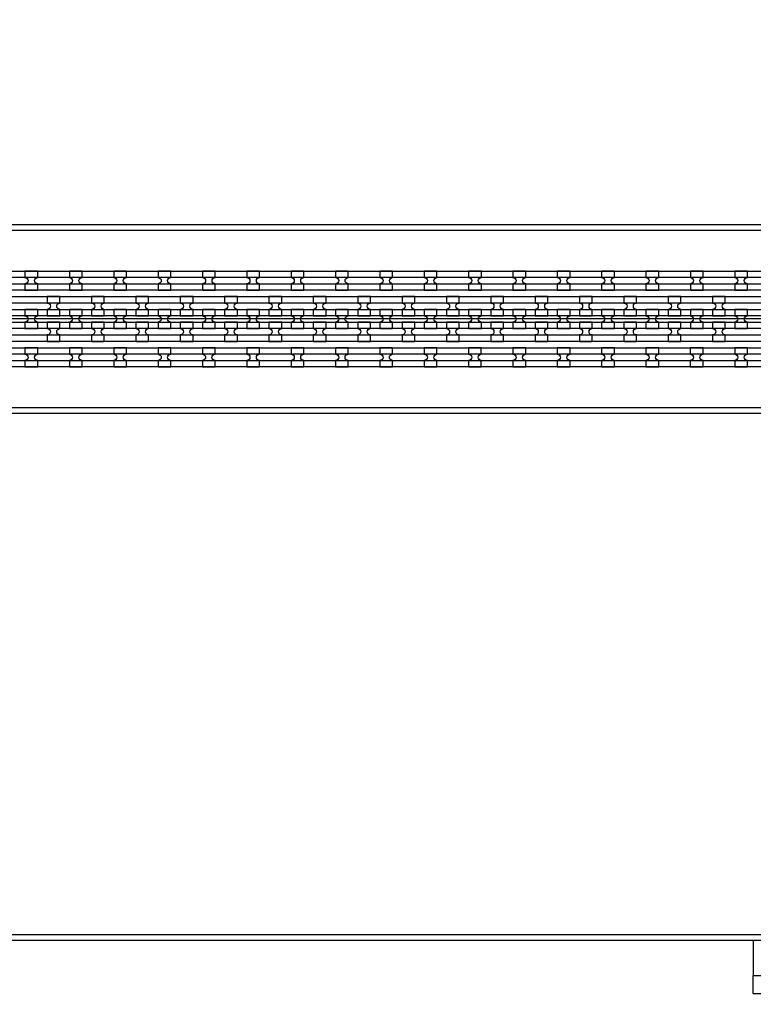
# Model space of a CAD drawing. Extents: x -63500 to 63500, y -63500 to 63500.
# Tile 226 of 256: x 2259 to 6394, y 25788 to 31336. Entities that reach past the tile are written whole.
import ezdxf

# ---------------------------------------------------------------- set-up
doc = ezdxf.new("R2010")
doc.units = 13
doc.header["$MEASUREMENT"] = 0
for name, color, linetype in [('1_Metal', 2, 'Continuous'), ('2_Electrodes', 5, 'Continuous'), ('3_Outline', 4, 'Continuous')]:
    doc.layers.add(name, color=color, linetype=linetype)

msp = doc.modelspace()

# ---------------------------------------------------------------- linework, layer by layer
for p, q in [((10487.8, 29650), (-8012.2, 29650)), ((6394.3, 26150), (6394.3, 25950)), ((6394.3, 25850), (6394.3, 25950)), ((6394.3, 25950), (13944.8, 25950)), ((6394.3, 25850), (14415.8, 25850))]:
    msp.add_line(p, q)
for radius in [50000, 47500, 45000]:
    msp.add_circle((0, 0), radius)
at = {"layer": '1_Metal'}
for points in [[(-50000, 0, -1), (50000, 0), (51000, 0, 1), (-51000, 0)], [(2361.4, 29920), (2289.4, 29920), (2289.4, 29884, -0.414214), (2307.4, 29866), (2307.4, 29866, -0.414214), (2289.4, 29848), (2289.4, 29812), (2361.4, 29812), (2361.4, 29848, -0.414214), (2343.4, 29866), (2343.4, 29866, -0.414214), (2361.4, 29884)], [(2611.4, 29920), (2539.4, 29920), (2539.4, 29884, -0.414214), (2557.4, 29866), (2557.4, 29866, -0.414214), (2539.4, 29848), (2539.4, 29812), (2611.4, 29812), (2611.4, 29848, -0.414214), (2593.4, 29866), (2593.4, 29866, -0.414214), (2611.4, 29884)], [(2861.4, 29920), (2789.4, 29920), (2789.4, 29884, -0.414214), (2807.4, 29866), (2807.4, 29866, -0.414214), (2789.4, 29848), (2789.4, 29812), (2861.4, 29812), (2861.4, 29848, -0.414214), (2843.4, 29866), (2843.4, 29866, -0.414214), (2861.4, 29884)], [(3111.4, 29920), (3039.4, 29920), (3039.4, 29884, -0.414214), (3057.4, 29866), (3057.4, 29866, -0.414214), (3039.4, 29848), (3039.4, 29812), (3111.4, 29812), (3111.4, 29848, -0.414214), (3093.4, 29866), (3093.4, 29866, -0.414214), (3111.4, 29884)], [(3361.4, 29920), (3289.4, 29920), (3289.4, 29884, -0.414214), (3307.4, 29866), (3307.4, 29866, -0.414214), (3289.4, 29848), (3289.4, 29812), (3361.4, 29812), (3361.4, 29848, -0.414214), (3343.4, 29866), (3343.4, 29866, -0.414214), (3361.4, 29884)], [(3611.4, 29920), (3539.4, 29920), (3539.4, 29884, -0.414214), (3557.4, 29866), (3557.4, 29866, -0.414214), (3539.4, 29848), (3539.4, 29812), (3611.4, 29812), (3611.4, 29848, -0.414214), (3593.4, 29866), (3593.4, 29866, -0.414214), (3611.4, 29884)], [(3861.4, 29920), (3789.4, 29920), (3789.4, 29884, -0.414214), (3807.4, 29866), (3807.4, 29866, -0.414214), (3789.4, 29848), (3789.4, 29812), (3861.4, 29812), (3861.4, 29848, -0.414214), (3843.4, 29866), (3843.4, 29866, -0.414214), (3861.4, 29884)], [(4111.4, 29920), (4039.4, 29920), (4039.4, 29884, -0.414214), (4057.4, 29866), (4057.4, 29866, -0.414214), (4039.4, 29848), (4039.4, 29812), (4111.4, 29812), (4111.4, 29848, -0.414214), (4093.4, 29866), (4093.4, 29866, -0.414214), (4111.4, 29884)], [(4361.4, 29920), (4289.4, 29920), (4289.4, 29884, -0.414214), (4307.4, 29866), (4307.4, 29866, -0.414214), (4289.4, 29848), (4289.4, 29812), (4361.4, 29812), (4361.4, 29848, -0.414214), (4343.4, 29866), (4343.4, 29866, -0.414214), (4361.4, 29884)], [(4611.4, 29920), (4539.4, 29920), (4539.4, 29884, -0.414214), (4557.4, 29866), (4557.4, 29866, -0.414214), (4539.4, 29848), (4539.4, 29812), (4611.4, 29812), (4611.4, 29848, -0.414214), (4593.4, 29866), (4593.4, 29866, -0.414214), (4611.4, 29884)], [(4861.4, 29920), (4789.4, 29920), (4789.4, 29884, -0.414214), (4807.4, 29866), (4807.4, 29866, -0.414214), (4789.4, 29848), (4789.4, 29812), (4861.4, 29812), (4861.4, 29848, -0.414214), (4843.4, 29866), (4843.4, 29866, -0.414214), (4861.4, 29884)], [(5111.4, 29920), (5039.4, 29920), (5039.4, 29884, -0.414214), (5057.4, 29866), (5057.4, 29866, -0.414214), (5039.4, 29848), (5039.4, 29812), (5111.4, 29812), (5111.4, 29848, -0.414214), (5093.4, 29866), (5093.4, 29866, -0.414214), (5111.4, 29884)], [(5361.4, 29920), (5289.4, 29920), (5289.4, 29884, -0.414214), (5307.4, 29866), (5307.4, 29866, -0.414214), (5289.4, 29848), (5289.4, 29812), (5361.4, 29812), (5361.4, 29848, -0.414214), (5343.4, 29866), (5343.4, 29866, -0.414214), (5361.4, 29884)], [(5611.4, 29920), (5539.4, 29920), (5539.4, 29884, -0.414214), (5557.4, 29866), (5557.4, 29866, -0.414214), (5539.4, 29848), (5539.4, 29812), (5611.4, 29812), (5611.4, 29848, -0.414214), (5593.4, 29866), (5593.4, 29866, -0.414214), (5611.4, 29884)], [(5861.4, 29920), (5789.4, 29920), (5789.4, 29884, -0.414214), (5807.4, 29866), (5807.4, 29866, -0.414214), (5789.4, 29848), (5789.4, 29812), (5861.4, 29812), (5861.4, 29848, -0.414214), (5843.4, 29866), (5843.4, 29866, -0.414214), (5861.4, 29884)], [(6111.4, 29920), (6039.4, 29920), (6039.4, 29884, -0.414214), (6057.4, 29866), (6057.4, 29866, -0.414214), (6039.4, 29848), (6039.4, 29812), (6111.4, 29812), (6111.4, 29848, -0.414214), (6093.4, 29866), (6093.4, 29866, -0.414214), (6111.4, 29884)], [(6361.4, 29920), (6289.4, 29920), (6289.4, 29884, -0.414214), (6307.4, 29866), (6307.4, 29866, -0.414214), (6289.4, 29848), (6289.4, 29812), (6361.4, 29812), (6361.4, 29848, -0.414214), (6343.4, 29866), (6343.4, 29866, -0.414214), (6361.4, 29884)], [(10487.8, 29740), (10085.9, 29740), (-20108.6, 29740, 0.414214), (-21948.6, 27900), (-21948.6, 27400, 0.414214), (-20108.6, 25560), (-18875.7, 25560, 0.244698), (-18860.9, 25567.7), (-18819.6, 25538.8), (-18884.1, 25446.5), (-18925.1, 25475.2), (-18910.7, 25495.7, 0.606815), (-18925.5, 25524), (-20108.7, 25524, -0.414214), (-21984.7, 27400), (-21984.7, 27900, -0.414214), (-20108.7, 29776), (10085.9, 29776), (10487.8, 29776)], [(2414.4, 29668), (2486.4, 29668), (2486.4, 29704, -0.414214), (2468.4, 29722), (2468.4, 29722, -0.414214), (2486.4, 29740), (2486.4, 29776), (2414.4, 29776), (2414.4, 29740, -0.414214), (2432.4, 29722), (2432.4, 29722, -0.414214), (2414.4, 29704), (2414.4, 29668)], [(2664.4, 29668), (2736.4, 29668), (2736.4, 29704, -0.414214), (2718.4, 29722), (2718.4, 29722, -0.414214), (2736.4, 29740), (2736.4, 29776), (2664.4, 29776), (2664.4, 29740, -0.414214), (2682.4, 29722), (2682.4, 29722, -0.414214), (2664.4, 29704), (2664.4, 29668)], [(2914.4, 29668), (2986.4, 29668), (2986.4, 29704, -0.414214), (2968.4, 29722), (2968.4, 29722, -0.414214), (2986.4, 29740), (2986.4, 29776), (2914.4, 29776), (2914.4, 29740, -0.414214), (2932.4, 29722), (2932.4, 29722, -0.414214), (2914.4, 29704), (2914.4, 29668)], [(3164.4, 29668), (3236.4, 29668), (3236.4, 29704, -0.414214), (3218.4, 29722), (3218.4, 29722, -0.414214), (3236.4, 29740), (3236.4, 29776), (3164.4, 29776), (3164.4, 29740, -0.414214), (3182.4, 29722), (3182.4, 29722, -0.414214), (3164.4, 29704), (3164.4, 29668)], [(3414.4, 29668), (3486.4, 29668), (3486.4, 29704, -0.414214), (3468.4, 29722), (3468.4, 29722, -0.414214), (3486.4, 29740), (3486.4, 29776), (3414.4, 29776), (3414.4, 29740, -0.414214), (3432.4, 29722), (3432.4, 29722, -0.414214), (3414.4, 29704), (3414.4, 29668)], [(3664.4, 29668), (3736.4, 29668), (3736.4, 29704, -0.414214), (3718.4, 29722), (3718.4, 29722, -0.414214), (3736.4, 29740), (3736.4, 29776), (3664.4, 29776), (3664.4, 29740, -0.414214), (3682.4, 29722), (3682.4, 29722, -0.414214), (3664.4, 29704), (3664.4, 29668)], [(3914.4, 29668), (3986.4, 29668), (3986.4, 29704, -0.414214), (3968.4, 29722), (3968.4, 29722, -0.414214), (3986.4, 29740), (3986.4, 29776), (3914.4, 29776), (3914.4, 29740, -0.414214), (3932.4, 29722), (3932.4, 29722, -0.414214), (3914.4, 29704), (3914.4, 29668)], [(4164.4, 29668), (4236.4, 29668), (4236.4, 29704, -0.414214), (4218.4, 29722), (4218.4, 29722, -0.414214), (4236.4, 29740), (4236.4, 29776), (4164.4, 29776), (4164.4, 29740, -0.414214), (4182.4, 29722), (4182.4, 29722, -0.414214), (4164.4, 29704), (4164.4, 29668)], [(4414.4, 29668), (4486.4, 29668), (4486.4, 29704, -0.414214), (4468.4, 29722), (4468.4, 29722, -0.414214), (4486.4, 29740), (4486.4, 29776), (4414.4, 29776), (4414.4, 29740, -0.414214), (4432.4, 29722), (4432.4, 29722, -0.414214), (4414.4, 29704), (4414.4, 29668)], [(4664.4, 29668), (4736.4, 29668), (4736.4, 29704, -0.414214), (4718.4, 29722), (4718.4, 29722, -0.414214), (4736.4, 29740), (4736.4, 29776), (4664.4, 29776), (4664.4, 29740, -0.414214), (4682.4, 29722), (4682.4, 29722, -0.414214), (4664.4, 29704), (4664.4, 29668)], [(4914.4, 29668), (4986.4, 29668), (4986.4, 29704, -0.414214), (4968.4, 29722), (4968.4, 29722, -0.414214), (4986.4, 29740), (4986.4, 29776), (4914.4, 29776), (4914.4, 29740, -0.414214), (4932.4, 29722), (4932.4, 29722, -0.414214), (4914.4, 29704), (4914.4, 29668)], [(5164.4, 29668), (5236.4, 29668), (5236.4, 29704, -0.414214), (5218.4, 29722), (5218.4, 29722, -0.414214), (5236.4, 29740), (5236.4, 29776), (5164.4, 29776), (5164.4, 29740, -0.414214), (5182.4, 29722), (5182.4, 29722, -0.414214), (5164.4, 29704), (5164.4, 29668)], [(5414.4, 29668), (5486.4, 29668), (5486.4, 29704, -0.414214), (5468.4, 29722), (5468.4, 29722, -0.414214), (5486.4, 29740), (5486.4, 29776), (5414.4, 29776), (5414.4, 29740, -0.414214), (5432.4, 29722), (5432.4, 29722, -0.414214), (5414.4, 29704), (5414.4, 29668)], [(5664.4, 29668), (5736.4, 29668), (5736.4, 29704, -0.414214), (5718.4, 29722), (5718.4, 29722, -0.414214), (5736.4, 29740), (5736.4, 29776), (5664.4, 29776), (5664.4, 29740, -0.414214), (5682.4, 29722), (5682.4, 29722, -0.414214), (5664.4, 29704), (5664.4, 29668)], [(5914.4, 29668), (5986.4, 29668), (5986.4, 29704, -0.414214), (5968.4, 29722), (5968.4, 29722, -0.414214), (5986.4, 29740), (5986.4, 29776), (5914.4, 29776), (5914.4, 29740, -0.414214), (5932.4, 29722), (5932.4, 29722, -0.414214), (5914.4, 29704), (5914.4, 29668)], [(6164.4, 29668), (6236.4, 29668), (6236.4, 29704, -0.414214), (6218.4, 29722), (6218.4, 29722, -0.414214), (6236.4, 29740), (6236.4, 29776), (6164.4, 29776), (6164.4, 29740, -0.414214), (6182.4, 29722), (6182.4, 29722, -0.414214), (6164.4, 29704), (6164.4, 29668)], [(10487.8, 29668), (10085.9, 29668), (-20108.6, 29668, 0.414214), (-21876.6, 27900), (-21876.6, 27400, 0.414214), (-20108.6, 25632), (-18824.5, 25632, 0.244698), (-18809.8, 25639.7), (-18768.9, 25611.1), (-18819.6, 25538.8), (-18860.9, 25567.7, 0.606815), (-18875.7, 25596), (-20108.6, 25596, -0.414214), (-21912.6, 27400), (-21912.6, 27900, -0.414214), (-20108.6, 29704), (10085.9, 29704), (10487.8, 29704)], [(2289.4, 29596), (2361.4, 29596), (2361.4, 29632, -0.414214), (2343.4, 29650), (2343.4, 29650, -0.414214), (2361.4, 29668), (2361.4, 29704), (2289.4, 29704), (2289.4, 29668, -0.414214), (2307.4, 29650), (2307.4, 29650, -0.414214), (2289.4, 29632), (2289.4, 29596)], [(2539.4, 29596), (2611.4, 29596), (2611.4, 29632, -0.414214), (2593.4, 29650), (2593.4, 29650, -0.414214), (2611.4, 29668), (2611.4, 29704), (2539.4, 29704), (2539.4, 29668, -0.414214), (2557.4, 29650), (2557.4, 29650, -0.414214), (2539.4, 29632), (2539.4, 29596)], [(2789.4, 29596), (2861.4, 29596), (2861.4, 29632, -0.414214), (2843.4, 29650), (2843.4, 29650, -0.414214), (2861.4, 29668), (2861.4, 29704), (2789.4, 29704), (2789.4, 29668, -0.414214), (2807.4, 29650), (2807.4, 29650, -0.414214), (2789.4, 29632), (2789.4, 29596)], [(3039.4, 29596), (3111.4, 29596), (3111.4, 29632, -0.414214), (3093.4, 29650), (3093.4, 29650, -0.414214), (3111.4, 29668), (3111.4, 29704), (3039.4, 29704), (3039.4, 29668, -0.414214), (3057.4, 29650), (3057.4, 29650, -0.414214), (3039.4, 29632), (3039.4, 29596)], [(3289.4, 29596), (3361.4, 29596), (3361.4, 29632, -0.414214), (3343.4, 29650), (3343.4, 29650, -0.414214), (3361.4, 29668), (3361.4, 29704), (3289.4, 29704), (3289.4, 29668, -0.414214), (3307.4, 29650), (3307.4, 29650, -0.414214), (3289.4, 29632), (3289.4, 29596)], [(3539.4, 29596), (3611.4, 29596), (3611.4, 29632, -0.414214), (3593.4, 29650), (3593.4, 29650, -0.414214), (3611.4, 29668), (3611.4, 29704), (3539.4, 29704), (3539.4, 29668, -0.414214), (3557.4, 29650), (3557.4, 29650, -0.414214), (3539.4, 29632), (3539.4, 29596)], [(3789.4, 29596), (3861.4, 29596), (3861.4, 29632, -0.414214), (3843.4, 29650), (3843.4, 29650, -0.414214), (3861.4, 29668), (3861.4, 29704), (3789.4, 29704), (3789.4, 29668, -0.414214), (3807.4, 29650), (3807.4, 29650, -0.414214), (3789.4, 29632), (3789.4, 29596)], [(4039.4, 29596), (4111.4, 29596), (4111.4, 29632, -0.414214), (4093.4, 29650), (4093.4, 29650, -0.414214), (4111.4, 29668), (4111.4, 29704), (4039.4, 29704), (4039.4, 29668, -0.414214), (4057.4, 29650), (4057.4, 29650, -0.414214), (4039.4, 29632), (4039.4, 29596)], [(4289.4, 29596), (4361.4, 29596), (4361.4, 29632, -0.414214), (4343.4, 29650), (4343.4, 29650, -0.414214), (4361.4, 29668), (4361.4, 29704), (4289.4, 29704), (4289.4, 29668, -0.414214), (4307.4, 29650), (4307.4, 29650, -0.414214), (4289.4, 29632), (4289.4, 29596)], [(4539.4, 29596), (4611.4, 29596), (4611.4, 29632, -0.414214), (4593.4, 29650), (4593.4, 29650, -0.414214), (4611.4, 29668), (4611.4, 29704), (4539.4, 29704), (4539.4, 29668, -0.414214), (4557.4, 29650), (4557.4, 29650, -0.414214), (4539.4, 29632), (4539.4, 29596)], [(4789.4, 29596), (4861.4, 29596), (4861.4, 29632, -0.414214), (4843.4, 29650), (4843.4, 29650, -0.414214), (4861.4, 29668), (4861.4, 29704), (4789.4, 29704), (4789.4, 29668, -0.414214), (4807.4, 29650), (4807.4, 29650, -0.414214), (4789.4, 29632), (4789.4, 29596)], [(5039.4, 29596), (5111.4, 29596), (5111.4, 29632, -0.414214), (5093.4, 29650), (5093.4, 29650, -0.414214), (5111.4, 29668), (5111.4, 29704), (5039.4, 29704), (5039.4, 29668, -0.414214), (5057.4, 29650), (5057.4, 29650, -0.414214), (5039.4, 29632), (5039.4, 29596)], [(5289.4, 29596), (5361.4, 29596), (5361.4, 29632, -0.414214), (5343.4, 29650), (5343.4, 29650, -0.414214), (5361.4, 29668), (5361.4, 29704), (5289.4, 29704), (5289.4, 29668, -0.414214), (5307.4, 29650), (5307.4, 29650, -0.414214), (5289.4, 29632), (5289.4, 29596)], [(5539.4, 29596), (5611.4, 29596), (5611.4, 29632, -0.414214), (5593.4, 29650), (5593.4, 29650, -0.414214), (5611.4, 29668), (5611.4, 29704), (5539.4, 29704), (5539.4, 29668, -0.414214), (5557.4, 29650), (5557.4, 29650, -0.414214), (5539.4, 29632), (5539.4, 29596)], [(5789.4, 29596), (5861.4, 29596), (5861.4, 29632, -0.414214), (5843.4, 29650), (5843.4, 29650, -0.414214), (5861.4, 29668), (5861.4, 29704), (5789.4, 29704), (5789.4, 29668, -0.414214), (5807.4, 29650), (5807.4, 29650, -0.414214), (5789.4, 29632), (5789.4, 29596)], [(6039.4, 29596), (6111.4, 29596), (6111.4, 29632, -0.414214), (6093.4, 29650), (6093.4, 29650, -0.414214), (6111.4, 29668), (6111.4, 29704), (6039.4, 29704), (6039.4, 29668, -0.414214), (6057.4, 29650), (6057.4, 29650, -0.414214), (6039.4, 29632), (6039.4, 29596)], [(6289.4, 29596), (6361.4, 29596), (6361.4, 29632, -0.414214), (6343.4, 29650), (6343.4, 29650, -0.414214), (6361.4, 29668), (6361.4, 29704), (6289.4, 29704), (6289.4, 29668, -0.414214), (6307.4, 29650), (6307.4, 29650, -0.414214), (6289.4, 29632), (6289.4, 29596)], [(10487.8, 29596), (10085.9, 29596), (-20108.6, 29596, 0.414214), (-21804.6, 27900), (-21804.6, 27400, 0.414214), (-20108.6, 25704), (-18774.3, 25704, 0.244698), (-18759.5, 25711.7), (-18718.6, 25683), (-18768.9, 25611.1), (-18809.8, 25639.7, 0.606815), (-18824.5, 25668), (-20108.6, 25668, -0.414214), (-21840.6, 27400), (-21840.6, 27900, -0.414214), (-20108.6, 29632), (10085.9, 29632), (10487.8, 29632)], [(2414.4, 29632), (2414.4, 29596, -0.414214), (2432.4, 29578), (2432.4, 29578, -0.414214), (2414.4, 29560), (2414.4, 29524), (2486.4, 29524), (2486.4, 29560, -0.414214), (2468.4, 29578), (2468.4, 29578, -0.414214), (2486.4, 29596), (2486.4, 29632)], [(2664.4, 29632), (2664.4, 29596, -0.414214), (2682.4, 29578), (2682.4, 29578, -0.414214), (2664.4, 29560), (2664.4, 29524), (2736.4, 29524), (2736.4, 29560, -0.414214), (2718.4, 29578), (2718.4, 29578, -0.414214), (2736.4, 29596), (2736.4, 29632)], [(2914.4, 29632), (2914.4, 29596, -0.414214), (2932.4, 29578), (2932.4, 29578, -0.414214), (2914.4, 29560), (2914.4, 29524), (2986.4, 29524), (2986.4, 29560, -0.414214), (2968.4, 29578), (2968.4, 29578, -0.414214), (2986.4, 29596), (2986.4, 29632)], [(3164.4, 29632), (3164.4, 29596, -0.414214), (3182.4, 29578), (3182.4, 29578, -0.414214), (3164.4, 29560), (3164.4, 29524), (3236.4, 29524), (3236.4, 29560, -0.414214), (3218.4, 29578), (3218.4, 29578, -0.414214), (3236.4, 29596), (3236.4, 29632)], [(3414.4, 29632), (3414.4, 29596, -0.414214), (3432.4, 29578), (3432.4, 29578, -0.414214), (3414.4, 29560), (3414.4, 29524), (3486.4, 29524), (3486.4, 29560, -0.414214), (3468.4, 29578), (3468.4, 29578, -0.414214), (3486.4, 29596), (3486.4, 29632)], [(3664.4, 29632), (3664.4, 29596, -0.414214), (3682.4, 29578), (3682.4, 29578, -0.414214), (3664.4, 29560), (3664.4, 29524), (3736.4, 29524), (3736.4, 29560, -0.414214), (3718.4, 29578), (3718.4, 29578, -0.414214), (3736.4, 29596), (3736.4, 29632)], [(3914.4, 29632), (3914.4, 29596, -0.414214), (3932.4, 29578), (3932.4, 29578, -0.414214), (3914.4, 29560), (3914.4, 29524), (3986.4, 29524), (3986.4, 29560, -0.414214), (3968.4, 29578), (3968.4, 29578, -0.414214), (3986.4, 29596), (3986.4, 29632)], [(4164.4, 29632), (4164.4, 29596, -0.414214), (4182.4, 29578), (4182.4, 29578, -0.414214), (4164.4, 29560), (4164.4, 29524), (4236.4, 29524), (4236.4, 29560, -0.414214), (4218.4, 29578), (4218.4, 29578, -0.414214), (4236.4, 29596), (4236.4, 29632)], [(4414.4, 29632), (4414.4, 29596, -0.414214), (4432.4, 29578), (4432.4, 29578, -0.414214), (4414.4, 29560), (4414.4, 29524), (4486.4, 29524), (4486.4, 29560, -0.414214), (4468.4, 29578), (4468.4, 29578, -0.414214), (4486.4, 29596), (4486.4, 29632)], [(4664.4, 29632), (4664.4, 29596, -0.414214), (4682.4, 29578), (4682.4, 29578, -0.414214), (4664.4, 29560), (4664.4, 29524), (4736.4, 29524), (4736.4, 29560, -0.414214), (4718.4, 29578), (4718.4, 29578, -0.414214), (4736.4, 29596), (4736.4, 29632)], [(4914.4, 29632), (4914.4, 29596, -0.414214), (4932.4, 29578), (4932.4, 29578, -0.414214), (4914.4, 29560), (4914.4, 29524), (4986.4, 29524), (4986.4, 29560, -0.414214), (4968.4, 29578), (4968.4, 29578, -0.414214), (4986.4, 29596), (4986.4, 29632)], [(5164.4, 29632), (5164.4, 29596, -0.414214), (5182.4, 29578), (5182.4, 29578, -0.414214), (5164.4, 29560), (5164.4, 29524), (5236.4, 29524), (5236.4, 29560, -0.414214), (5218.4, 29578), (5218.4, 29578, -0.414214), (5236.4, 29596), (5236.4, 29632)], [(5414.4, 29632), (5414.4, 29596, -0.414214), (5432.4, 29578), (5432.4, 29578, -0.414214), (5414.4, 29560), (5414.4, 29524), (5486.4, 29524), (5486.4, 29560, -0.414214), (5468.4, 29578), (5468.4, 29578, -0.414214), (5486.4, 29596), (5486.4, 29632)], [(5664.4, 29632), (5664.4, 29596, -0.414214), (5682.4, 29578), (5682.4, 29578, -0.414214), (5664.4, 29560), (5664.4, 29524), (5736.4, 29524), (5736.4, 29560, -0.414214), (5718.4, 29578), (5718.4, 29578, -0.414214), (5736.4, 29596), (5736.4, 29632)], [(5914.4, 29632), (5914.4, 29596, -0.414214), (5932.4, 29578), (5932.4, 29578, -0.414214), (5914.4, 29560), (5914.4, 29524), (5986.4, 29524), (5986.4, 29560, -0.414214), (5968.4, 29578), (5968.4, 29578, -0.414214), (5986.4, 29596), (5986.4, 29632)], [(6164.4, 29632), (6164.4, 29596, -0.414214), (6182.4, 29578), (6182.4, 29578, -0.414214), (6164.4, 29560), (6164.4, 29524), (6236.4, 29524), (6236.4, 29560, -0.414214), (6218.4, 29578), (6218.4, 29578, -0.414214), (6236.4, 29596), (6236.4, 29632)], [(10487.8, 29524), (10085.9, 29524), (10085.9, 29524), (-20108.7, 29524, 0.414214), (-21732.7, 27900), (-21732.7, 27400, 0.414214), (-20108.7, 25776), (-18723.8, 25776, 0.244698), (-18709.1, 25783.7), (-18694.7, 25804.2), (-18653.8, 25775.5), (-18718.6, 25683), (-18759.5, 25711.7, 0.606815), (-18774.3, 25740), (-20108.6, 25740, -0.414214), (-21768.6, 27400), (-21768.6, 27900, -0.414214), (-20108.6, 29560), (10085.9, 29560), (10487.8, 29560)], [(2361.3, 29488), (2289.3, 29488), (2289.3, 29452, -0.414214), (2307.3, 29434), (2307.3, 29434, -0.414214), (2289.3, 29416), (2289.3, 29380), (2361.3, 29380), (2361.3, 29416, -0.414214), (2343.3, 29434), (2343.3, 29434, -0.414214), (2361.3, 29452)], [(2611.3, 29488), (2539.3, 29488), (2539.3, 29452, -0.414214), (2557.3, 29434), (2557.3, 29434, -0.414214), (2539.3, 29416), (2539.3, 29380), (2611.3, 29380), (2611.3, 29416, -0.414214), (2593.3, 29434), (2593.3, 29434, -0.414214), (2611.3, 29452)], [(2861.3, 29488), (2789.3, 29488), (2789.3, 29452, -0.414214), (2807.3, 29434), (2807.3, 29434, -0.414214), (2789.3, 29416), (2789.3, 29380), (2861.3, 29380), (2861.3, 29416, -0.414214), (2843.3, 29434), (2843.3, 29434, -0.414214), (2861.3, 29452)], [(3111.3, 29488), (3039.3, 29488), (3039.3, 29452, -0.414214), (3057.3, 29434), (3057.3, 29434, -0.414214), (3039.3, 29416), (3039.3, 29380), (3111.3, 29380), (3111.3, 29416, -0.414214), (3093.3, 29434), (3093.3, 29434, -0.414214), (3111.3, 29452)], [(3361.3, 29488), (3289.3, 29488), (3289.3, 29452, -0.414214), (3307.3, 29434), (3307.3, 29434, -0.414214), (3289.3, 29416), (3289.3, 29380), (3361.3, 29380), (3361.3, 29416, -0.414214), (3343.3, 29434), (3343.3, 29434, -0.414214), (3361.3, 29452)], [(3611.3, 29488), (3539.3, 29488), (3539.3, 29452, -0.414214), (3557.3, 29434), (3557.3, 29434, -0.414214), (3539.3, 29416), (3539.3, 29380), (3611.3, 29380), (3611.3, 29416, -0.414214), (3593.3, 29434), (3593.3, 29434, -0.414214), (3611.3, 29452)], [(3861.3, 29488), (3789.3, 29488), (3789.3, 29452, -0.414214), (3807.3, 29434), (3807.3, 29434, -0.414214), (3789.3, 29416), (3789.3, 29380), (3861.3, 29380), (3861.3, 29416, -0.414214), (3843.3, 29434), (3843.3, 29434, -0.414214), (3861.3, 29452)], [(4111.3, 29488), (4039.3, 29488), (4039.3, 29452, -0.414214), (4057.3, 29434), (4057.3, 29434, -0.414214), (4039.3, 29416), (4039.3, 29380), (4111.3, 29380), (4111.3, 29416, -0.414214), (4093.3, 29434), (4093.3, 29434, -0.414214), (4111.3, 29452)], [(4361.3, 29488), (4289.3, 29488), (4289.3, 29452, -0.414214), (4307.3, 29434), (4307.3, 29434, -0.414214), (4289.3, 29416), (4289.3, 29380), (4361.3, 29380), (4361.3, 29416, -0.414214), (4343.3, 29434), (4343.3, 29434, -0.414214), (4361.3, 29452)], [(4611.3, 29488), (4539.3, 29488), (4539.3, 29452, -0.414214), (4557.3, 29434), (4557.3, 29434, -0.414214), (4539.3, 29416), (4539.3, 29380), (4611.3, 29380), (4611.3, 29416, -0.414214), (4593.3, 29434), (4593.3, 29434, -0.414214), (4611.3, 29452)], [(4861.3, 29488), (4789.3, 29488), (4789.3, 29452, -0.414214), (4807.3, 29434), (4807.3, 29434, -0.414214), (4789.3, 29416), (4789.3, 29380), (4861.3, 29380), (4861.3, 29416, -0.414214), (4843.3, 29434), (4843.3, 29434, -0.414214), (4861.3, 29452)], [(5111.3, 29488), (5039.3, 29488), (5039.3, 29452, -0.414214), (5057.3, 29434), (5057.3, 29434, -0.414214), (5039.3, 29416), (5039.3, 29380), (5111.3, 29380), (5111.3, 29416, -0.414214), (5093.3, 29434), (5093.3, 29434, -0.414214), (5111.3, 29452)], [(5361.3, 29488), (5289.3, 29488), (5289.3, 29452, -0.414214), (5307.3, 29434), (5307.3, 29434, -0.414214), (5289.3, 29416), (5289.3, 29380), (5361.3, 29380), (5361.3, 29416, -0.414214), (5343.3, 29434), (5343.3, 29434, -0.414214), (5361.3, 29452)], [(5611.3, 29488), (5539.3, 29488), (5539.3, 29452, -0.414214), (5557.3, 29434), (5557.3, 29434, -0.414214), (5539.3, 29416), (5539.3, 29380), (5611.3, 29380), (5611.3, 29416, -0.414214), (5593.3, 29434), (5593.3, 29434, -0.414214), (5611.3, 29452)], [(5861.3, 29488), (5789.3, 29488), (5789.3, 29452, -0.414214), (5807.3, 29434), (5807.3, 29434, -0.414214), (5789.3, 29416), (5789.3, 29380), (5861.3, 29380), (5861.3, 29416, -0.414214), (5843.3, 29434), (5843.3, 29434, -0.414214), (5861.3, 29452)], [(6111.3, 29488), (6039.3, 29488), (6039.3, 29452, -0.414214), (6057.3, 29434), (6057.3, 29434, -0.414214), (6039.3, 29416), (6039.3, 29380), (6111.3, 29380), (6111.3, 29416, -0.414214), (6093.3, 29434), (6093.3, 29434, -0.414214), (6111.3, 29452)], [(6361.3, 29488), (6289.3, 29488), (6289.3, 29452, -0.414214), (6307.3, 29434), (6307.3, 29434, -0.414214), (6289.3, 29416), (6289.3, 29380), (6361.3, 29380), (6361.3, 29416, -0.414214), (6343.3, 29434), (6343.3, 29434, -0.414214), (6361.3, 29452)]]:
    msp.add_lwpolyline(points, format="xyb", close=True, dxfattribs=at)
for points in [[(-20108.7, 29920), (10085.9, 29920), (10487.8, 29920), (10487.8, 29884), (10085.9, 29884), (-20108.6, 29884, 0.414214)], [(-20108.6, 29848), (10085.9, 29848), (10487.8, 29848), (10487.8, 29812), (10085.9, 29812), (-20108.7, 29812, 0.414214)], [(-20108.7, 29488), (10085.9, 29488), (10487.8, 29488), (10487.8, 29452), (10085.9, 29452), (-20108.6, 29452, 0.414214)], [(-20108.6, 29416), (10085.9, 29415.9), (10487.8, 29416), (10487.8, 29380), (10085.9, 29380), (-20108.7, 29380, 0.414214)]]:
    msp.add_lwpolyline(points, format="xyb", dxfattribs=at)
at = {"layer": '2_Electrodes'}
for points in [[(47500, 0, 1), (-47500, 0), (-51000, 0, -1), (51000, 0)], [(-22388.7, 27900), (-22388.7, 27400, 0.156977), (-21960.6, 26070, -0.610914), (-22058.1, 25880), (-22058.1, 25850, 0.610914), (-21936.2, 26087.5, -0.156977), (-22358.7, 27400), (-22358.7, 27900, -0.414214), (-20108.7, 30150), (9487.8, 30150), (9487.8, 30180), (-20108.7, 30180, 0.414214)]]:
    msp.add_lwpolyline(points, format="xyb", close=True, dxfattribs=at)
for points in [[(-20108.7, 29120), (9487.8, 29120), (9487.8, 29150), (-20108.7, 29150, 0.414214)], [(874.9, 26150), (7514.6, 26150, 0.244698), (7760.3, 26278), (9169.3, 28290.1, -0.414214), (9606.6, 28367.2), (10245.5, 27919.8, -0.414214), (10322.6, 27482.5), (9720.2, 26622.1, 0.606815), (9965.9, 26150), (10108.7, 26150, -0.127017), (11198, 25868.8, 0.127017), (11270.6, 25850), (11270.6, 25880, -0.127017), (11212.5, 25895, 0.127017), (10108.7, 26180), (9965.9, 26180, -0.606815), (9744.7, 26604.9), (10347.2, 27465.3, 0.414214), (10262.7, 27944.4), (9623.8, 28391.8, 0.414214), (9144.7, 28307.3), (7735.8, 26295.2, -0.244698), (7514.6, 26180), (874.9, 26180, -0.244698)]]:
    msp.add_lwpolyline(points, format="xyb", dxfattribs=at)
at = {"layer": '3_Outline'}
for points in [[(47500, 0, 1), (-47500, 0), (-51000, 0, -1), (51000, 0)], [(-22388.7, 27900), (-22388.7, 27400, 0.156977), (-21960.6, 26070, -0.610914), (-22058.1, 25880), (-22058.1, 25850, 0.610914), (-21936.2, 26087.5, -0.156977), (-22358.7, 27400), (-22358.7, 27900, -0.414214), (-20108.7, 30150), (9487.8, 30150), (9487.8, 30180), (-20108.7, 30180, 0.414214)]]:
    msp.add_lwpolyline(points, format="xyb", close=True, dxfattribs=at)
for points in [[(-20108.7, 29120), (9487.8, 29120), (9487.8, 29150), (-20108.7, 29150, 0.414214)], [(874.9, 26150), (7514.6, 26150, 0.244698), (7760.3, 26278), (9169.3, 28290.1, -0.414214), (9606.6, 28367.2), (10245.5, 27919.8, -0.414214), (10322.6, 27482.5), (9720.2, 26622.1, 0.606815), (9965.9, 26150), (10108.7, 26150, -0.127017), (11198, 25868.8, 0.127017), (11270.6, 25850), (11270.6, 25880, -0.127017), (11212.5, 25895, 0.127017), (10108.7, 26180), (9965.9, 26180, -0.606815), (9744.7, 26604.9), (10347.2, 27465.3, 0.414214), (10262.7, 27944.4), (9623.8, 28391.8, 0.414214), (9144.7, 28307.3), (7735.8, 26295.2, -0.244698), (7514.6, 26180), (874.9, 26180, -0.244698)]]:
    msp.add_lwpolyline(points, format="xyb", dxfattribs=at)

doc.saveas('drawing.dxf')
